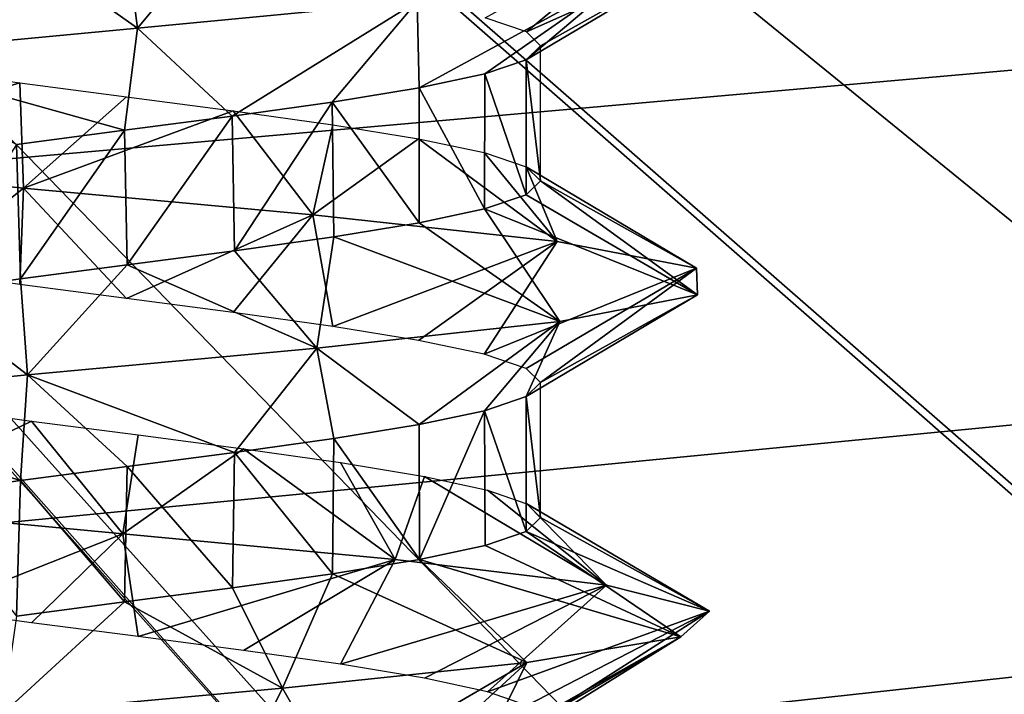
# Model space of a CAD drawing. Header units: millimetres. Extents: x -96 to 96, y -34 to 18.
# Tile 76 of 192: x -50.32 to -47.39, y 0.57 to 2.58. Entities that reach past the tile are written whole.
import ezdxf

# ---------------------------------------------------------------- set-up
doc = ezdxf.new("R2010")
doc.units = ezdxf.units.MM
doc.header["$LTSCALE"] = 65.185185
for name, color, linetype in [('2', 7, 'CONTINUOUS'), ('26', 7, 'CONTINUOUS'), ('27', 7, 'CONTINUOUS'), ('530', 7, 'CONTINUOUS'), ('532', 7, 'CONTINUOUS'), ('533', 7, 'CONTINUOUS'), ('534', 7, 'CONTINUOUS'), ('535', 7, 'CONTINUOUS'), ('6', 7, 'CONTINUOUS'), ('793', 7, 'CONTINUOUS'), ('794', 7, 'CONTINUOUS')]:
    doc.layers.add(name, color=color, linetype=linetype)

msp = doc.modelspace()

# ---------------------------------------------------------------- linework, layer by layer
at = {"layer": '2', "color": 7, "linetype": 'Continuous'}
for points in [[(-3.6186, -27.5, 22.1466), (-74, 10.2026, 22.4756), (-74, -27.5, 22.1466), (-3.6186, -27.5, 22.1466)], [(-3.8118, -7.4278, 22.3217), (-74, 10.2026, 22.4756), (-3.6186, -27.5, 22.1466), (-3.8118, -7.4278, 22.3217)], [(-3.9737, 10.2026, 22.4756), (-74, 10.2026, 22.4756), (-3.8118, -7.4278, 22.3217), (-3.9737, 10.2026, 22.4756)]]:
    msp.add_3dface(points, dxfattribs=at)
at = {"layer": '26', "color": 7, "linetype": 'Continuous'}
for points in [[(71.4, -2, 19.4), (-71.4, -2, 19.4), (71.4, 13.6, 19.8085), (71.4, -2, 19.4)], [(71.4, 13.6, 19.8085), (-71.4, -2, 19.4), (-71.4, 13.6, 19.8085), (71.4, 13.6, 19.8085)]]:
    msp.add_3dface(points, dxfattribs=at)
at = {"layer": '27', "color": 7, "linetype": 'Continuous'}
for points in [[(-71.4, -2, -19.4), (71.4, -2, -19.4), (-71.4, 13.6, -19.8085), (-71.4, -2, -19.4)], [(-71.4, 13.6, -19.8085), (71.4, -2, -19.4), (71.4, 13.6, -19.8085), (-71.4, 13.6, -19.8085)]]:
    msp.add_3dface(points, dxfattribs=at)
at = {"layer": '530', "linetype": 'Continuous'}
for points in [[(-48.7689, 2.5, -30), (-48.8109, 2.4583, -29.6811), (-48.7689, 2.0992, -30), (-48.7689, 2.5, -30)], [(-48.8109, 2.4583, -29.6811), (-48.9337, 2.4167, -29.3848), (-48.8107, 2.0576, -29.6818), (-48.8109, 2.4583, -29.6811)], [(-48.7689, 2.0992, -30), (-48.8109, 2.4583, -29.6811), (-48.8107, 2.0576, -29.6818), (-48.7689, 2.0992, -30)], [(-48.9337, 2.4167, -29.3848), (-49.1286, 2.3752, -29.1304), (-48.9347, 2.0156, -29.3831), (-48.9337, 2.4167, -29.3848)], [(-48.8107, 2.0576, -29.6818), (-48.9337, 2.4167, -29.3848), (-48.9347, 2.0156, -29.3831), (-48.8107, 2.0576, -29.6818)], [(-49.1286, 2.3752, -29.1304), (-49.3871, 2.3329, -28.9323), (-49.1292, 1.9742, -29.1297), (-49.1286, 2.3752, -29.1304)], [(-48.9347, 2.0156, -29.3831), (-49.1286, 2.3752, -29.1304), (-49.1292, 1.9742, -29.1297), (-48.9347, 2.0156, -29.3831)], [(-49.3871, 2.3329, -28.9323), (-49.6847, 2.2912, -28.81), (-49.6775, 1.8914, -28.8119), (-49.3871, 2.3329, -28.9323)], [(-49.3824, 1.9328, -28.9351), (-49.3871, 2.3329, -28.9323), (-49.6775, 1.8914, -28.8119), (-49.3824, 1.9328, -28.9351)], [(-49.1292, 1.9742, -29.1297), (-49.3871, 2.3329, -28.9323), (-49.3824, 1.9328, -28.9351), (-49.1292, 1.9742, -29.1297)], [(-49.6847, 2.2912, -28.81), (-50.0043, 2.2494, -28.7689), (-49.996, 1.8497, -28.7689), (-49.6847, 2.2912, -28.81)], [(-49.6775, 1.8914, -28.8119), (-49.6847, 2.2912, -28.81), (-49.996, 1.8497, -28.7689), (-49.6775, 1.8914, -28.8119)], [(-50.0043, 2.2494, -28.7689), (-50.3246, 2.2075, -28.8125), (-50.3128, 1.8083, -28.8093), (-50.0043, 2.2494, -28.7689)], [(-49.996, 1.8497, -28.7689), (-50.0043, 2.2494, -28.7689), (-50.3128, 1.8083, -28.8093), (-49.996, 1.8497, -28.7689)], [(-50.3128, 1.8083, -28.8093), (-50.3246, 2.2075, -28.8125), (-50.6101, 1.7667, -28.9307), (-50.3128, 1.8083, -28.8093)], [(-48.7689, 1.5, -30), (-48.8107, 1.4584, -29.6818), (-48.7689, 1.0992, -30), (-48.7689, 1.5, -30)], [(-48.8107, 1.4584, -29.6818), (-48.9347, 1.4165, -29.3831), (-48.8108, 1.0575, -29.6815), (-48.8107, 1.4584, -29.6818)], [(-48.7689, 1.0992, -30), (-48.8107, 1.4584, -29.6818), (-48.8108, 1.0575, -29.6815), (-48.7689, 1.0992, -30)], [(-48.9347, 1.4165, -29.3831), (-49.1292, 1.375, -29.1297), (-49.1278, 0.9745, -29.1312), (-48.9347, 1.4165, -29.3831)], [(-48.9331, 1.016, -29.3858), (-48.9347, 1.4165, -29.3831), (-49.1278, 0.9745, -29.1312), (-48.9331, 1.016, -29.3858)], [(-48.8108, 1.0575, -29.6815), (-48.9347, 1.4165, -29.3831), (-48.9331, 1.016, -29.3858), (-48.8108, 1.0575, -29.6815)], [(-49.1292, 1.375, -29.1297), (-49.3824, 1.3336, -28.9351), (-49.1278, 0.9745, -29.1312), (-49.1292, 1.375, -29.1297)], [(-49.3824, 1.3336, -28.9351), (-49.6775, 1.2922, -28.8119), (-49.3862, 0.9323, -28.9328), (-49.3824, 1.3336, -28.9351)], [(-49.1278, 0.9745, -29.1312), (-49.3824, 1.3336, -28.9351), (-49.3862, 0.9323, -28.9328), (-49.1278, 0.9745, -29.1312)], [(-49.6775, 1.2922, -28.8119), (-49.996, 1.2505, -28.7689), (-49.6838, 0.8905, -28.8102), (-49.6775, 1.2922, -28.8119)], [(-49.3862, 0.9323, -28.9328), (-49.6775, 1.2922, -28.8119), (-49.6838, 0.8905, -28.8102), (-49.3862, 0.9323, -28.9328)], [(-49.996, 1.2505, -28.7689), (-50.3128, 1.2091, -28.8093), (-50.0044, 0.8486, -28.7689), (-49.996, 1.2505, -28.7689)], [(-49.6838, 0.8905, -28.8102), (-49.996, 1.2505, -28.7689), (-50.0044, 0.8486, -28.7689), (-49.6838, 0.8905, -28.8102)], [(-50.3128, 1.2091, -28.8093), (-50.6101, 1.1675, -28.9307), (-50.3252, 0.8066, -28.8126), (-50.3128, 1.2091, -28.8093)], [(-50.0044, 0.8486, -28.7689), (-50.3128, 1.2091, -28.8093), (-50.3252, 0.8066, -28.8126), (-50.0044, 0.8486, -28.7689)]]:
    msp.add_3dface(points, dxfattribs=at)
at = {"layer": '532', "linetype": 'Continuous'}
for points in [[(-50.5738, 1.4264, -31.0892), (-50.2805, 1.3858, -31.1987), (-50.8157, 1.1268, -31.5483), (-50.5738, 1.4264, -31.0892)], [(-50.8157, 1.1268, -31.5483), (-50.2805, 1.3858, -31.1987), (-50.0092, 1.0504, -31.75), (-50.8157, 1.1268, -31.5483)], [(-50.2805, 1.3858, -31.1987), (-49.9639, 1.3445, -31.2306), (-50.0092, 1.0504, -31.75), (-50.2805, 1.3858, -31.1987)], [(-49.9639, 1.3445, -31.2306), (-49.6506, 1.3034, -31.1805), (-50.0092, 1.0504, -31.75), (-49.9639, 1.3445, -31.2306)], [(-50.0092, 1.0504, -31.75), (-49.6506, 1.3034, -31.1805), (-49.2006, 0.9741, -31.5567), (-50.0092, 1.0504, -31.75)], [(-49.6506, 1.3034, -31.1805), (-49.3623, 1.2625, -31.0531), (-49.2006, 0.9741, -31.5567), (-49.6506, 1.3034, -31.1805)], [(-49.3623, 1.2625, -31.0531), (-49.1134, 1.2212, -30.8542), (-49.2006, 0.9741, -31.5567), (-49.3623, 1.2625, -31.0531)], [(-49.2006, 0.9741, -31.5567), (-49.1134, 1.2212, -30.8542), (-48.5724, 0.8977, -31.0122), (-49.2006, 0.9741, -31.5567)], [(-49.1134, 1.2212, -30.8542), (-48.9262, 1.1805, -30.6021), (-48.5724, 0.8977, -31.0122), (-49.1134, 1.2212, -30.8542)], [(-48.9262, 1.1805, -30.6021), (-48.809, 1.1399, -30.3117), (-48.5724, 0.8977, -31.0122), (-48.9262, 1.1805, -30.6021)], [(-48.5724, 0.8977, -31.0122), (-48.809, 1.1399, -30.3117), (-48.2664, 0.8214, -30.2392), (-48.5724, 0.8977, -31.0122)], [(-48.809, 1.1399, -30.3117), (-48.7689, 1.0992, -30), (-48.2664, 0.8214, -30.2392), (-48.809, 1.1399, -30.3117)], [(-48.7689, 1.0992, -30), (-48.8108, 1.0575, -29.6815), (-48.2664, 0.8214, -30.2392), (-48.7689, 1.0992, -30)], [(-48.8108, 1.0575, -29.6815), (-48.9331, 1.016, -29.3858), (-48.3517, 0.7451, -29.4122), (-48.8108, 1.0575, -29.6815)], [(-48.2664, 0.8214, -30.2392), (-48.8108, 1.0575, -29.6815), (-48.3517, 0.7451, -29.4122), (-48.2664, 0.8214, -30.2392)], [(-48.9331, 1.016, -29.3858), (-49.1278, 0.9745, -29.1312), (-48.3517, 0.7451, -29.4122), (-48.9331, 1.016, -29.3858)], [(-49.1278, 0.9745, -29.1312), (-49.3862, 0.9323, -28.9328), (-48.8089, 0.6687, -28.7179), (-49.1278, 0.9745, -29.1312)], [(-48.3517, 0.7451, -29.4122), (-49.1278, 0.9745, -29.1312), (-48.8089, 0.6687, -28.7179), (-48.3517, 0.7451, -29.4122)], [(-49.3862, 0.9323, -28.9328), (-49.6838, 0.8905, -28.8102), (-49.535, 0.5924, -28.3129), (-49.3862, 0.9323, -28.9328)], [(-48.8089, 0.6687, -28.7179), (-49.3862, 0.9323, -28.9328), (-49.535, 0.5924, -28.3129), (-48.8089, 0.6687, -28.7179)], [(-49.6838, 0.8905, -28.8102), (-50.0044, 0.8486, -28.7689), (-49.535, 0.5924, -28.3129), (-49.6838, 0.8905, -28.8102)], [(-49.535, 0.5924, -28.3129), (-50.0044, 0.8486, -28.7689), (-50.366, 0.5161, -28.2887), (-49.535, 0.5924, -28.3129)], [(-50.0044, 0.8486, -28.7689), (-50.3252, 0.8066, -28.8126), (-50.366, 0.5161, -28.2887), (-50.0044, 0.8486, -28.7689)]]:
    msp.add_3dface(points, dxfattribs=at)
at = {"layer": '533', "linetype": 'Continuous'}
for points in [[(-50.8157, 1.1268, -31.5483), (-50.0092, 1.0504, -31.75), (-50.5738, 0.8272, -31.0892), (-50.8157, 1.1268, -31.5483)], [(-50.5738, 0.8272, -31.0892), (-50.0092, 1.0504, -31.75), (-50.2805, 0.7866, -31.1987), (-50.5738, 0.8272, -31.0892)], [(-50.2805, 0.7866, -31.1987), (-50.0092, 1.0504, -31.75), (-49.9639, 0.7453, -31.2306), (-50.2805, 0.7866, -31.1987)], [(-50.0092, 1.0504, -31.75), (-49.2006, 0.9741, -31.5567), (-49.9639, 0.7453, -31.2306), (-50.0092, 1.0504, -31.75)], [(-49.9639, 0.7453, -31.2306), (-49.2006, 0.9741, -31.5567), (-49.6506, 0.7042, -31.1805), (-49.9639, 0.7453, -31.2306)], [(-49.6506, 0.7042, -31.1805), (-49.2006, 0.9741, -31.5567), (-49.3623, 0.6633, -31.0531), (-49.6506, 0.7042, -31.1805)], [(-49.2006, 0.9741, -31.5567), (-48.5724, 0.8977, -31.0122), (-49.3623, 0.6633, -31.0531), (-49.2006, 0.9741, -31.5567)], [(-49.3623, 0.6633, -31.0531), (-48.5724, 0.8977, -31.0122), (-49.1134, 0.622, -30.8542), (-49.3623, 0.6633, -31.0531)], [(-49.1134, 0.622, -30.8542), (-48.5724, 0.8977, -31.0122), (-48.9262, 0.5813, -30.6021), (-49.1134, 0.622, -30.8542)], [(-48.5724, 0.8977, -31.0122), (-48.2664, 0.8214, -30.2392), (-48.9262, 0.5813, -30.6021), (-48.5724, 0.8977, -31.0122)], [(-48.9262, 0.5813, -30.6021), (-48.2664, 0.8214, -30.2392), (-48.809, 0.5407, -30.3117), (-48.9262, 0.5813, -30.6021)], [(-48.2664, 0.8214, -30.2392), (-48.7689, 0.5, -30), (-48.809, 0.5407, -30.3117), (-48.2664, 0.8214, -30.2392)], [(-48.7689, 0.5, -30), (-48.2664, 0.8214, -30.2392), (-48.3517, 0.7451, -29.4122), (-48.7689, 0.5, -30)], [(-48.9331, 0.4169, -29.3858), (-48.3517, 0.7451, -29.4122), (-48.8089, 0.6687, -28.7179), (-48.9331, 0.4169, -29.3858)], [(-48.9331, 0.4169, -29.3858), (-48.8108, 0.4584, -29.6815), (-48.3517, 0.7451, -29.4122), (-48.9331, 0.4169, -29.3858)], [(-48.8108, 0.4584, -29.6815), (-48.7689, 0.5, -30), (-48.3517, 0.7451, -29.4122), (-48.8108, 0.4584, -29.6815)], [(-49.3862, 0.3331, -28.9328), (-48.8089, 0.6687, -28.7179), (-49.535, 0.5924, -28.3129), (-49.3862, 0.3331, -28.9328)], [(-49.3862, 0.3331, -28.9328), (-49.1278, 0.3753, -29.1312), (-48.8089, 0.6687, -28.7179), (-49.3862, 0.3331, -28.9328)], [(-49.1278, 0.3753, -29.1312), (-48.9331, 0.4169, -29.3858), (-48.8089, 0.6687, -28.7179), (-49.1278, 0.3753, -29.1312)], [(-49.6838, 0.2913, -28.8102), (-49.535, 0.5924, -28.3129), (-50.366, 0.5161, -28.2887), (-49.6838, 0.2913, -28.8102)], [(-49.6838, 0.2913, -28.8102), (-49.3862, 0.3331, -28.9328), (-49.535, 0.5924, -28.3129), (-49.6838, 0.2913, -28.8102)]]:
    msp.add_3dface(points, dxfattribs=at)
at = {"layer": '534', "linetype": 'Continuous'}
for points in [[(-49.6847, 2.8904, -28.81), (-50.0043, 2.8486, -28.7689), (-49.9659, 2.5527, -28.2503), (-49.6847, 2.8904, -28.81)], [(-49.1346, 2.6319, -28.4789), (-49.6847, 2.8904, -28.81), (-49.9659, 2.5527, -28.2503), (-49.1346, 2.6319, -28.4789)], [(-50.0043, 2.8486, -28.7689), (-50.3246, 2.8067, -28.8125), (-49.9659, 2.5527, -28.2503), (-50.0043, 2.8486, -28.7689)], [(-49.9659, 2.5527, -28.2503), (-50.3246, 2.8067, -28.8125), (-50.8054, 2.4735, -28.4463), (-49.9659, 2.5527, -28.2503)], [(-50.3145, 2.3903, -31.1902), (-51.09, 2.1566, -31.3691), (-50.6113, 2.4319, -31.0686), (-50.3145, 2.3903, -31.1902)], [(-50.3041, 2.0774, -31.7234), (-51.09, 2.1566, -31.3691), (-50.3145, 2.3903, -31.1902), (-50.3041, 2.0774, -31.7234)], [(-49.9986, 2.349, -31.2311), (-50.3041, 2.0774, -31.7234), (-50.3145, 2.3903, -31.1902), (-49.9986, 2.349, -31.2311)], [(-49.6815, 2.3075, -31.1892), (-50.3041, 2.0774, -31.7234), (-49.9986, 2.349, -31.2311), (-49.6815, 2.3075, -31.1892)], [(-49.4443, 1.9982, -31.6594), (-50.3041, 2.0774, -31.7234), (-49.6815, 2.3075, -31.1892), (-49.4443, 1.9982, -31.6594)], [(-49.3856, 2.266, -31.0668), (-49.4443, 1.9982, -31.6594), (-49.6815, 2.3075, -31.1892), (-49.3856, 2.266, -31.0668)], [(-49.1309, 2.2244, -30.8719), (-49.4443, 1.9982, -31.6594), (-49.3856, 2.266, -31.0668), (-49.1309, 2.2244, -30.8719)], [(-48.7195, 1.9189, -31.1928), (-49.4443, 1.9982, -31.6594), (-49.1309, 2.2244, -30.8719), (-48.7195, 1.9189, -31.1928)], [(-48.9361, 2.1831, -30.6194), (-48.7195, 1.9189, -31.1928), (-49.1309, 2.2244, -30.8719), (-48.9361, 2.1831, -30.6194)], [(-48.8112, 2.141, -30.32), (-48.7195, 1.9189, -31.1928), (-48.9361, 2.1831, -30.6194), (-48.8112, 2.141, -30.32)], [(-48.3054, 1.8397, -30.4367), (-48.7195, 1.9189, -31.1928), (-48.8112, 2.141, -30.32), (-48.3054, 1.8397, -30.4367)], [(-48.7689, 2.0992, -30), (-48.3054, 1.8397, -30.4367), (-48.8112, 2.141, -30.32), (-48.7689, 2.0992, -30)], [(-48.7689, 2.0992, -30), (-48.8107, 2.0576, -29.6818), (-48.3025, 1.7605, -29.5746), (-48.7689, 2.0992, -30)], [(-48.3054, 1.8397, -30.4367), (-48.7689, 2.0992, -30), (-48.3025, 1.7605, -29.5746), (-48.3054, 1.8397, -30.4367)], [(-48.8107, 2.0576, -29.6818), (-48.9347, 2.0156, -29.3831), (-48.3025, 1.7605, -29.5746), (-48.8107, 2.0576, -29.6818)], [(-48.9347, 2.0156, -29.3831), (-49.1292, 1.9742, -29.1297), (-48.7116, 1.6813, -28.8157), (-48.9347, 2.0156, -29.3831)], [(-48.3025, 1.7605, -29.5746), (-48.9347, 2.0156, -29.3831), (-48.7116, 1.6813, -28.8157), (-48.3025, 1.7605, -29.5746)], [(-49.1292, 1.9742, -29.1297), (-49.3824, 1.9328, -28.9351), (-48.7116, 1.6813, -28.8157), (-49.1292, 1.9742, -29.1297)], [(-49.3824, 1.9328, -28.9351), (-49.6775, 1.8914, -28.8119), (-49.4333, 1.6021, -28.3443), (-49.3824, 1.9328, -28.9351)], [(-48.7116, 1.6813, -28.8157), (-49.3824, 1.9328, -28.9351), (-49.4333, 1.6021, -28.3443), (-48.7116, 1.6813, -28.8157)], [(-49.6775, 1.8914, -28.8119), (-49.996, 1.8497, -28.7689), (-49.4333, 1.6021, -28.3443), (-49.6775, 1.8914, -28.8119)], [(-49.996, 1.8497, -28.7689), (-50.3128, 1.8083, -28.8093), (-50.2926, 1.5229, -28.2746), (-49.996, 1.8497, -28.7689)], [(-49.4333, 1.6021, -28.3443), (-49.996, 1.8497, -28.7689), (-50.2926, 1.5229, -28.2746), (-49.4333, 1.6021, -28.3443)], [(-50.3128, 1.8083, -28.8093), (-50.6101, 1.7667, -28.9307), (-50.2926, 1.5229, -28.2746), (-50.3128, 1.8083, -28.8093)], [(-50.2926, 1.5229, -28.2746), (-50.6101, 1.7667, -28.9307), (-51.0809, 1.4436, -28.6237), (-50.2926, 1.5229, -28.2746)]]:
    msp.add_3dface(points, dxfattribs=at)
at = {"layer": '535', "linetype": 'Continuous'}
for points in [[(-48.9325, 2.583, -30.6131), (-48.4164, 2.8696, -30.7449), (-48.8106, 2.5416, -30.3178), (-48.9325, 2.583, -30.6131)], [(-48.4164, 2.8696, -30.7449), (-48.2529, 2.7904, -29.8984), (-48.8106, 2.5416, -30.3178), (-48.4164, 2.8696, -30.7449)], [(-48.8109, 2.4583, -29.6811), (-48.2529, 2.7904, -29.8984), (-48.5134, 2.7111, -29.0766), (-48.8109, 2.4583, -29.6811)], [(-48.8109, 2.4583, -29.6811), (-48.7689, 2.5, -30), (-48.2529, 2.7904, -29.8984), (-48.8109, 2.4583, -29.6811)], [(-48.2529, 2.7904, -29.8984), (-48.7689, 2.5, -30), (-48.8106, 2.5416, -30.3178), (-48.2529, 2.7904, -29.8984)], [(-49.1286, 2.3752, -29.1304), (-48.5134, 2.7111, -29.0766), (-49.1346, 2.6319, -28.4789), (-49.1286, 2.3752, -29.1304)], [(-49.1286, 2.3752, -29.1304), (-48.9337, 2.4167, -29.3848), (-48.5134, 2.7111, -29.0766), (-49.1286, 2.3752, -29.1304)], [(-48.9337, 2.4167, -29.3848), (-48.8109, 2.4583, -29.6811), (-48.5134, 2.7111, -29.0766), (-48.9337, 2.4167, -29.3848)], [(-49.6847, 2.2912, -28.81), (-49.1346, 2.6319, -28.4789), (-49.9659, 2.5527, -28.2503), (-49.6847, 2.2912, -28.81)], [(-49.6847, 2.2912, -28.81), (-49.3871, 2.3329, -28.9323), (-49.1346, 2.6319, -28.4789), (-49.6847, 2.2912, -28.81)], [(-49.3871, 2.3329, -28.9323), (-49.1286, 2.3752, -29.1304), (-49.1346, 2.6319, -28.4789), (-49.3871, 2.3329, -28.9323)], [(-50.0043, 2.2494, -28.7689), (-49.9659, 2.5527, -28.2503), (-50.8054, 2.4735, -28.4463), (-50.0043, 2.2494, -28.7689)], [(-50.0043, 2.2494, -28.7689), (-49.6847, 2.2912, -28.81), (-49.9659, 2.5527, -28.2503), (-50.0043, 2.2494, -28.7689)], [(-50.3246, 2.2075, -28.8125), (-50.0043, 2.2494, -28.7689), (-50.8054, 2.4735, -28.4463), (-50.3246, 2.2075, -28.8125)], [(-51.09, 2.1566, -31.3691), (-50.3041, 2.0774, -31.7234), (-50.6113, 1.8327, -31.0686), (-51.09, 2.1566, -31.3691)], [(-50.6113, 1.8327, -31.0686), (-50.3041, 2.0774, -31.7234), (-50.3145, 1.7911, -31.1902), (-50.6113, 1.8327, -31.0686)], [(-50.3145, 1.7911, -31.1902), (-50.3041, 2.0774, -31.7234), (-49.9986, 1.7498, -31.2311), (-50.3145, 1.7911, -31.1902)], [(-50.3041, 2.0774, -31.7234), (-49.4443, 1.9982, -31.6594), (-49.9986, 1.7498, -31.2311), (-50.3041, 2.0774, -31.7234)], [(-49.9986, 1.7498, -31.2311), (-49.4443, 1.9982, -31.6594), (-49.6815, 1.7084, -31.1892), (-49.9986, 1.7498, -31.2311)], [(-49.6815, 1.7084, -31.1892), (-49.4443, 1.9982, -31.6594), (-49.3856, 1.6668, -31.0668), (-49.6815, 1.7084, -31.1892)], [(-49.4443, 1.9982, -31.6594), (-48.7195, 1.9189, -31.1928), (-49.3856, 1.6668, -31.0668), (-49.4443, 1.9982, -31.6594)], [(-49.3856, 1.6668, -31.0668), (-48.7195, 1.9189, -31.1928), (-49.1309, 1.6253, -30.8719), (-49.3856, 1.6668, -31.0668)], [(-49.1309, 1.6253, -30.8719), (-48.7195, 1.9189, -31.1928), (-48.9361, 1.5839, -30.6194), (-49.1309, 1.6253, -30.8719)], [(-48.7195, 1.9189, -31.1928), (-48.3054, 1.8397, -30.4367), (-48.9361, 1.5839, -30.6194), (-48.7195, 1.9189, -31.1928)], [(-48.9361, 1.5839, -30.6194), (-48.3054, 1.8397, -30.4367), (-48.8112, 1.5419, -30.32), (-48.9361, 1.5839, -30.6194)], [(-48.3054, 1.8397, -30.4367), (-48.7689, 1.5, -30), (-48.8112, 1.5419, -30.32), (-48.3054, 1.8397, -30.4367)], [(-48.7689, 1.5, -30), (-48.3054, 1.8397, -30.4367), (-48.3025, 1.7605, -29.5746), (-48.7689, 1.5, -30)], [(-48.8107, 1.4584, -29.6818), (-48.3025, 1.7605, -29.5746), (-48.7116, 1.6813, -28.8157), (-48.8107, 1.4584, -29.6818)], [(-48.8107, 1.4584, -29.6818), (-48.7689, 1.5, -30), (-48.3025, 1.7605, -29.5746), (-48.8107, 1.4584, -29.6818)], [(-49.1292, 1.375, -29.1297), (-48.7116, 1.6813, -28.8157), (-49.4333, 1.6021, -28.3443), (-49.1292, 1.375, -29.1297)], [(-49.1292, 1.375, -29.1297), (-48.9347, 1.4165, -29.3831), (-48.7116, 1.6813, -28.8157), (-49.1292, 1.375, -29.1297)], [(-48.9347, 1.4165, -29.3831), (-48.8107, 1.4584, -29.6818), (-48.7116, 1.6813, -28.8157), (-48.9347, 1.4165, -29.3831)], [(-49.6775, 1.2922, -28.8119), (-49.4333, 1.6021, -28.3443), (-50.2926, 1.5229, -28.2746), (-49.6775, 1.2922, -28.8119)], [(-49.6775, 1.2922, -28.8119), (-49.3824, 1.3336, -28.9351), (-49.4333, 1.6021, -28.3443), (-49.6775, 1.2922, -28.8119)], [(-49.3824, 1.3336, -28.9351), (-49.1292, 1.375, -29.1297), (-49.4333, 1.6021, -28.3443), (-49.3824, 1.3336, -28.9351)], [(-50.3128, 1.2091, -28.8093), (-50.2926, 1.5229, -28.2746), (-51.0809, 1.4436, -28.6237), (-50.3128, 1.2091, -28.8093)], [(-50.3128, 1.2091, -28.8093), (-49.996, 1.2505, -28.7689), (-50.2926, 1.5229, -28.2746), (-50.3128, 1.2091, -28.8093)], [(-49.996, 1.2505, -28.7689), (-49.6775, 1.2922, -28.8119), (-50.2926, 1.5229, -28.2746), (-49.996, 1.2505, -28.7689)], [(-50.6101, 1.1675, -28.9307), (-50.3128, 1.2091, -28.8093), (-51.0809, 1.4436, -28.6237), (-50.6101, 1.1675, -28.9307)]]:
    msp.add_3dface(points, dxfattribs=at)
at = {"layer": '6', "color": 7, "linetype": 'Continuous'}
for points in [[(-74, -27.5, -22.1466), (-3.9737, 10.2026, -22.4756), (-3.7894, -9.8053, -22.301), (-74, -27.5, -22.1466)], [(-74, 10.2026, -22.4756), (-3.9737, 10.2026, -22.4756), (-74, -27.5, -22.1466), (-74, 10.2026, -22.4756)]]:
    msp.add_3dface(points, dxfattribs=at)
at = {"layer": '793', "color": 7, "linetype": 'Continuous', "true_color": 0xe0f2ff}
for points in [[(-58.6204, 1.4337, 15.8445), (-59.6423, 11.208, 16.3567), (72.3, 13, 16.4506), (-58.6204, 1.4337, 15.8445)], [(-58.2735, 0.3148, 15.7858), (-58.6204, 1.4337, 15.8445), (72.3, 13, 16.4506), (-58.2735, 0.3148, 15.7858)], [(-57.525, -0.5855, 15.7386), (-58.2735, 0.3148, 15.7858), (72.3, 13, 16.4506), (-57.525, -0.5855, 15.7386)], [(-56.4895, -1.1305, 15.7101), (-57.525, -0.5855, 15.7386), (72.3, 13, 16.4506), (-56.4895, -1.1305, 15.7101)], [(-55.3248, -1.2381, 15.7044), (-56.4895, -1.1305, 15.7101), (72.3, 13, 16.4506), (-55.3248, -1.2381, 15.7044)], [(-51.7315, -0.8624, 15.7241), (-55.3248, -1.2381, 15.7044), (72.3, 13, 16.4506), (-51.7315, -0.8624, 15.7241)], [(-50.7369, -0.7584, 15.7296), (-51.7315, -0.8624, 15.7241), (72.3, 13, 16.4506), (-50.7369, -0.7584, 15.7296)], [(-48.7478, -0.5505, 15.7405), (-50.7369, -0.7584, 15.7296), (72.3, 13, 16.4506), (-48.7478, -0.5505, 15.7405)], [(-47.7532, -0.4465, 15.7459), (-48.7478, -0.5505, 15.7405), (72.3, 13, 16.4506), (-47.7532, -0.4465, 15.7459)], [(-45.7641, -0.2385, 15.7568), (-47.7532, -0.4465, 15.7459), (72.3, 13, 16.4506), (-45.7641, -0.2385, 15.7568)]]:
    msp.add_3dface(points, dxfattribs=at)
at = {"layer": '794', "color": 7, "linetype": 'Continuous', "true_color": 0xe0f2ff}
for points in [[(-21.8945, 2.2569, -15.8876), (-20.8999, 2.3609, -15.893), (-60.9149, 12.8672, -16.4437), (-21.8945, 2.2569, -15.8876)], [(-20.8999, 2.3609, -15.893), (-18.9108, 2.5689, -15.9039), (-60.9149, 12.8672, -16.4437), (-20.8999, 2.3609, -15.893)], [(-18.9108, 2.5689, -15.9039), (-17.9162, 2.6728, -15.9094), (-60.9149, 12.8672, -16.4437), (-18.9108, 2.5689, -15.9039)], [(-39.7967, 0.3853, -15.7895), (-60.9149, 12.8672, -16.4437), (-60.2933, 12.4864, -16.4237), (-39.7967, 0.3853, -15.7895)], [(-32.8347, 1.1132, -15.8277), (-30.8456, 1.3211, -15.8386), (-60.9149, 12.8672, -16.4437), (-32.8347, 1.1132, -15.8277)], [(-30.8456, 1.3211, -15.8386), (-29.851, 1.4251, -15.844), (-60.9149, 12.8672, -16.4437), (-30.8456, 1.3211, -15.8386)], [(-29.851, 1.4251, -15.844), (-27.8619, 1.6331, -15.8549), (-60.9149, 12.8672, -16.4437), (-29.851, 1.4251, -15.844)], [(-27.8619, 1.6331, -15.8549), (-26.8673, 1.737, -15.8604), (-60.9149, 12.8672, -16.4437), (-27.8619, 1.6331, -15.8549)], [(-26.8673, 1.737, -15.8604), (-24.8782, 1.945, -15.8712), (-60.9149, 12.8672, -16.4437), (-26.8673, 1.737, -15.8604)], [(-24.8782, 1.945, -15.8712), (-23.8836, 2.049, -15.8767), (-60.9149, 12.8672, -16.4437), (-24.8782, 1.945, -15.8712)], [(-23.8836, 2.049, -15.8767), (-21.8945, 2.2569, -15.8876), (-60.9149, 12.8672, -16.4437), (-23.8836, 2.049, -15.8767)], [(-39.7967, 0.3853, -15.7895), (-38.8021, 0.4893, -15.795), (-60.9149, 12.8672, -16.4437), (-39.7967, 0.3853, -15.7895)], [(-38.8021, 0.4893, -15.795), (-36.813, 0.6973, -15.8059), (-60.9149, 12.8672, -16.4437), (-38.8021, 0.4893, -15.795)], [(-36.813, 0.6973, -15.8059), (-35.8184, 0.8012, -15.8113), (-60.9149, 12.8672, -16.4437), (-36.813, 0.6973, -15.8059)], [(-35.8184, 0.8012, -15.8113), (-33.8293, 1.0092, -15.8222), (-60.9149, 12.8672, -16.4437), (-35.8184, 0.8012, -15.8113)], [(-33.8293, 1.0092, -15.8222), (-32.8347, 1.1132, -15.8277), (-60.9149, 12.8672, -16.4437), (-33.8293, 1.0092, -15.8222)], [(-45.7641, -0.2385, -15.7568), (-45.2148, -0.6838, -15.7335), (-60.2933, 12.4864, -16.4237), (-45.7641, -0.2385, -15.7568)], [(-48.1985, -0.9958, -15.7171), (-47.7532, -0.4465, -15.7459), (-60.2933, 12.4864, -16.4237), (-48.1985, -0.9958, -15.7171)], [(-47.7532, -0.4465, -15.7459), (-45.7641, -0.2385, -15.7568), (-60.2933, 12.4864, -16.4237), (-47.7532, -0.4465, -15.7459)], [(-45.2148, -0.6838, -15.7335), (-44.7695, -0.1346, -15.7623), (-60.2933, 12.4864, -16.4237), (-45.2148, -0.6838, -15.7335)], [(-44.7695, -0.1346, -15.7623), (-42.7804, 0.0734, -15.7732), (-60.2933, 12.4864, -16.4237), (-44.7695, -0.1346, -15.7623)], [(-42.7804, 0.0734, -15.7732), (-41.7858, 0.1774, -15.7786), (-60.2933, 12.4864, -16.4237), (-42.7804, 0.0734, -15.7732)], [(-48.7478, -0.5505, -15.7405), (-60.2933, 12.4864, -16.4237), (-59.8493, 11.9077, -16.3934), (-48.7478, -0.5505, -15.7405)], [(-48.7478, -0.5505, -15.7405), (-48.1985, -0.9958, -15.7171), (-60.2933, 12.4864, -16.4237), (-48.7478, -0.5505, -15.7405)], [(-41.7858, 0.1774, -15.7786), (-39.7967, 0.3853, -15.7895), (-60.2933, 12.4864, -16.4237), (-41.7858, 0.1774, -15.7786)], [(-50.7369, -0.7584, -15.7296), (-48.7478, -0.5505, -15.7405), (-59.8493, 11.9077, -16.3934), (-50.7369, -0.7584, -15.7296)]]:
    msp.add_3dface(points, dxfattribs=at)

doc.saveas('drawing.dxf')
